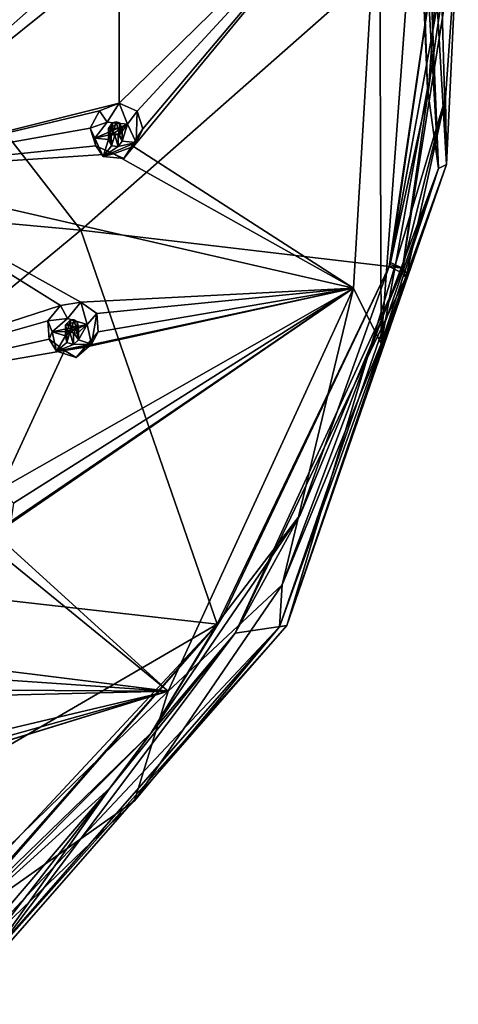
# Model space of a CAD drawing. Header units: millimetres. Extents: x -175 to 175, y 0 to 247.
# Tile 181 of 185: x 33 to 48, y 161 to 196. Entities that reach past the tile are written whole.
import ezdxf

# ---------------------------------------------------------------- set-up
doc = ezdxf.new("R2010")
doc.units = ezdxf.units.MM
doc.header["$LTSCALE"] = 65.185185
for name, color, linetype in [('140', 7, 'CONTINUOUS'), ('141', 7, 'CONTINUOUS'), ('142', 7, 'CONTINUOUS'), ('143', 7, 'CONTINUOUS'), ('144', 7, 'CONTINUOUS'), ('145', 7, 'CONTINUOUS'), ('146', 7, 'CONTINUOUS'), ('147', 7, 'CONTINUOUS'), ('148', 7, 'CONTINUOUS'), ('149', 7, 'CONTINUOUS'), ('18', 7, 'CONTINUOUS'), ('26', 7, 'CONTINUOUS'), ('27', 7, 'CONTINUOUS'), ('34', 7, 'CONTINUOUS'), ('430', 7, 'CONTINUOUS'), ('442', 7, 'CONTINUOUS'), ('443', 7, 'CONTINUOUS'), ('51', 7, 'CONTINUOUS'), ('52', 7, 'CONTINUOUS'), ('53', 7, 'CONTINUOUS'), ('68', 7, 'CONTINUOUS')]:
    doc.layers.add(name, color=color, linetype=linetype)

msp = doc.modelspace()

# ---------------------------------------------------------------- linework, layer by layer
at = {"layer": '140', "linetype": 'CONTINUOUS'}
for points in [[(35.328, 192.052, 24.423), (35.162, 192.414, 23.138), (35.357, 191.775, 22.872), (35.328, 192.052, 24.423)], [(36.82, 191.9, 24.383), (36.379, 191.314, 24.226), (37.068, 192.393, 22.444), (36.82, 191.9, 24.383)], [(37.068, 192.393, 22.444), (36.379, 191.314, 24.226), (36.727, 191.753, 22.371), (37.068, 192.393, 22.444)], [(35.633, 191.39, 24.246), (35.328, 192.052, 24.423), (35.357, 191.775, 22.872), (35.633, 191.39, 24.246)], [(36.003, 191.484, 22.55), (35.633, 191.39, 24.246), (35.357, 191.775, 22.872), (36.003, 191.484, 22.55)], [(36.727, 191.753, 22.371), (36.379, 191.314, 24.226), (36.003, 191.484, 22.55), (36.727, 191.753, 22.371)], [(36.379, 191.314, 24.226), (35.633, 191.39, 24.246), (36.003, 191.484, 22.55), (36.379, 191.314, 24.226)]]:
    msp.add_3dface(points, dxfattribs=at)
at = {"layer": '141', "linetype": 'CONTINUOUS'}
for points in [[(35.769, 192.638, 24.581), (35.328, 192.052, 24.423), (36.514, 192.562, 24.56), (35.769, 192.638, 24.581)], [(36.514, 192.562, 24.56), (35.328, 192.052, 24.423), (35.972, 192.197, 24.462), (36.514, 192.562, 24.56)], [(36.221, 192.171, 24.456), (36.514, 192.562, 24.56), (35.972, 192.197, 24.462), (36.221, 192.171, 24.456)], [(36.322, 191.951, 24.396), (36.514, 192.562, 24.56), (36.221, 192.171, 24.456), (36.322, 191.951, 24.396)], [(36.82, 191.9, 24.383), (36.514, 192.562, 24.56), (36.322, 191.951, 24.396), (36.82, 191.9, 24.383)], [(35.972, 192.197, 24.462), (35.328, 192.052, 24.423), (35.825, 192.001, 24.41), (35.972, 192.197, 24.462)], [(35.328, 192.052, 24.423), (35.633, 191.39, 24.246), (35.825, 192.001, 24.41), (35.328, 192.052, 24.423)], [(35.825, 192.001, 24.41), (35.633, 191.39, 24.246), (35.927, 191.781, 24.351), (35.825, 192.001, 24.41)], [(35.633, 191.39, 24.246), (36.379, 191.314, 24.226), (36.82, 191.9, 24.383), (35.633, 191.39, 24.246)], [(35.633, 191.39, 24.246), (36.82, 191.9, 24.383), (36.175, 191.756, 24.344), (35.633, 191.39, 24.246)], [(35.927, 191.781, 24.351), (35.633, 191.39, 24.246), (36.175, 191.756, 24.344), (35.927, 191.781, 24.351)], [(36.82, 191.9, 24.383), (36.322, 191.951, 24.396), (36.175, 191.756, 24.344), (36.82, 191.9, 24.383)]]:
    msp.add_3dface(points, dxfattribs=at)
at = {"layer": '142', "linetype": 'CONTINUOUS'}
for points in [[(35.825, 192.001, 24.41), (35.927, 191.781, 24.351), (35.825, 192.406, 22.901), (35.825, 192.001, 24.41)], [(35.825, 192.406, 22.901), (35.927, 191.781, 24.351), (35.923, 192.198, 22.802), (35.825, 192.406, 22.901)], [(35.923, 192.198, 22.802), (35.927, 191.781, 24.351), (36.047, 192.163, 22.747), (35.923, 192.198, 22.802)], [(35.927, 191.781, 24.351), (36.175, 191.756, 24.344), (36.047, 192.163, 22.747), (35.927, 191.781, 24.351)], [(36.047, 192.163, 22.747), (36.175, 191.756, 24.344), (36.178, 192.195, 22.709), (36.047, 192.163, 22.747)], [(36.175, 191.756, 24.344), (36.322, 191.951, 24.396), (36.178, 192.195, 22.709), (36.175, 191.756, 24.344)], [(36.322, 191.951, 24.396), (36.322, 192.4, 22.72), (36.178, 192.195, 22.709), (36.322, 191.951, 24.396)]]:
    msp.add_3dface(points, dxfattribs=at)
at = {"layer": '143', "linetype": 'CONTINUOUS'}
for points in [[(35.496, 193.047, 23.213), (35.769, 192.638, 24.581), (36.204, 193.323, 23.042), (35.496, 193.047, 23.213)], [(35.769, 192.638, 24.581), (36.514, 192.562, 24.56), (36.204, 193.323, 23.042), (35.769, 192.638, 24.581)], [(36.204, 193.323, 23.042), (36.514, 192.562, 24.56), (36.867, 193.038, 22.715), (36.204, 193.323, 23.042)], [(35.162, 192.414, 23.138), (35.769, 192.638, 24.581), (35.496, 193.047, 23.213), (35.162, 192.414, 23.138)], [(36.514, 192.562, 24.56), (36.82, 191.9, 24.383), (36.867, 193.038, 22.715), (36.514, 192.562, 24.56)], [(36.82, 191.9, 24.383), (37.068, 192.393, 22.444), (36.867, 193.038, 22.715), (36.82, 191.9, 24.383)], [(35.162, 192.414, 23.138), (35.328, 192.052, 24.423), (35.769, 192.638, 24.581), (35.162, 192.414, 23.138)]]:
    msp.add_3dface(points, dxfattribs=at)
at = {"layer": '144', "linetype": 'CONTINUOUS'}
for points in [[(35.972, 192.197, 24.462), (35.825, 192.001, 24.41), (35.968, 192.61, 22.913), (35.972, 192.197, 24.462)], [(35.825, 192.001, 24.41), (35.825, 192.406, 22.901), (35.968, 192.61, 22.913), (35.825, 192.001, 24.41)], [(36.099, 192.643, 22.876), (35.972, 192.197, 24.462), (35.968, 192.61, 22.913), (36.099, 192.643, 22.876)], [(36.221, 192.171, 24.456), (35.972, 192.197, 24.462), (36.099, 192.643, 22.876), (36.221, 192.171, 24.456)], [(36.223, 192.608, 22.82), (36.221, 192.171, 24.456), (36.099, 192.643, 22.876), (36.223, 192.608, 22.82)], [(36.322, 192.4, 22.72), (36.221, 192.171, 24.456), (36.223, 192.608, 22.82), (36.322, 192.4, 22.72)], [(36.322, 191.951, 24.396), (36.221, 192.171, 24.456), (36.322, 192.4, 22.72), (36.322, 191.951, 24.396)]]:
    msp.add_3dface(points, dxfattribs=at)
at = {"layer": '145', "linetype": 'CONTINUOUS'}
for points in [[(33.784, 185.035, 22.543), (33.625, 185.431, 21.267), (33.674, 184.767, 20.994), (33.784, 185.035, 22.543)], [(33.94, 184.327, 22.354), (33.784, 185.035, 22.543), (33.674, 184.767, 20.994), (33.94, 184.327, 22.354)], [(35.21, 184.588, 22.423), (34.653, 184.103, 22.294), (35.448, 185.031, 20.472), (35.21, 184.588, 22.423)], [(35.448, 185.031, 20.472), (34.653, 184.103, 22.294), (34.982, 184.473, 20.42), (35.448, 185.031, 20.472)], [(34.23, 184.354, 20.639), (33.94, 184.327, 22.354), (33.674, 184.767, 20.994), (34.23, 184.354, 20.639)], [(34.653, 184.103, 22.294), (33.94, 184.327, 22.354), (34.23, 184.354, 20.639), (34.653, 184.103, 22.294)], [(34.982, 184.473, 20.42), (34.653, 184.103, 22.294), (34.23, 184.354, 20.639), (34.982, 184.473, 20.42)]]:
    msp.add_3dface(points, dxfattribs=at)
at = {"layer": '146', "linetype": 'CONTINUOUS'}
for points in [[(34.341, 185.52, 22.673), (33.784, 185.035, 22.543), (35.054, 185.296, 22.613), (34.341, 185.52, 22.673)], [(35.054, 185.296, 22.613), (33.784, 185.035, 22.543), (34.445, 185.048, 22.547), (35.054, 185.296, 22.613)], [(34.683, 184.973, 22.527), (35.054, 185.296, 22.613), (34.445, 185.048, 22.547), (34.683, 184.973, 22.527)], [(34.735, 184.737, 22.463), (35.054, 185.296, 22.613), (34.683, 184.973, 22.527), (34.735, 184.737, 22.463)], [(35.21, 184.588, 22.423), (35.054, 185.296, 22.613), (34.735, 184.737, 22.463), (35.21, 184.588, 22.423)], [(34.445, 185.048, 22.547), (33.784, 185.035, 22.543), (34.259, 184.886, 22.503), (34.445, 185.048, 22.547)], [(33.784, 185.035, 22.543), (33.94, 184.327, 22.354), (34.259, 184.886, 22.503), (33.784, 185.035, 22.543)], [(34.259, 184.886, 22.503), (33.94, 184.327, 22.354), (34.311, 184.65, 22.44), (34.259, 184.886, 22.503)], [(34.311, 184.65, 22.44), (33.94, 184.327, 22.354), (34.549, 184.575, 22.42), (34.311, 184.65, 22.44)], [(33.94, 184.327, 22.354), (34.653, 184.103, 22.294), (35.21, 184.588, 22.423), (33.94, 184.327, 22.354)], [(33.94, 184.327, 22.354), (35.21, 184.588, 22.423), (34.549, 184.575, 22.42), (33.94, 184.327, 22.354)], [(35.21, 184.588, 22.423), (34.735, 184.737, 22.463), (34.549, 184.575, 22.42), (35.21, 184.588, 22.423)]]:
    msp.add_3dface(points, dxfattribs=at)
at = {"layer": '147', "linetype": 'CONTINUOUS'}
for points in [[(34.259, 184.886, 22.503), (34.311, 184.65, 22.44), (34.259, 185.29, 20.995), (34.259, 184.886, 22.503)], [(34.259, 185.29, 20.995), (34.311, 184.65, 22.44), (34.308, 185.068, 20.892), (34.259, 185.29, 20.995)], [(34.308, 185.068, 20.892), (34.311, 184.65, 22.44), (34.419, 185.009, 20.83), (34.308, 185.068, 20.892)], [(34.311, 184.65, 22.44), (34.549, 184.575, 22.42), (34.419, 185.009, 20.83), (34.311, 184.65, 22.44)], [(34.419, 185.009, 20.83), (34.549, 184.575, 22.42), (34.552, 185.014, 20.785), (34.419, 185.009, 20.83)], [(34.549, 184.575, 22.42), (34.735, 184.737, 22.463), (34.552, 185.014, 20.785), (34.549, 184.575, 22.42)], [(34.735, 184.737, 22.463), (34.735, 185.186, 20.787), (34.552, 185.014, 20.785), (34.735, 184.737, 22.463)]]:
    msp.add_3dface(points, dxfattribs=at)
at = {"layer": '148', "linetype": 'CONTINUOUS'}
for points in [[(34.083, 185.984, 21.32), (34.341, 185.52, 22.673), (34.822, 186.113, 21.11), (34.083, 185.984, 21.32)], [(34.341, 185.52, 22.673), (35.054, 185.296, 22.613), (34.822, 186.113, 21.11), (34.341, 185.52, 22.673)], [(34.822, 186.113, 21.11), (35.054, 185.296, 22.613), (35.395, 185.702, 20.75), (34.822, 186.113, 21.11)], [(33.625, 185.431, 21.267), (34.341, 185.52, 22.673), (34.083, 185.984, 21.32), (33.625, 185.431, 21.267)], [(35.054, 185.296, 22.613), (35.21, 184.588, 22.423), (35.395, 185.702, 20.75), (35.054, 185.296, 22.613)], [(35.21, 184.588, 22.423), (35.448, 185.031, 20.472), (35.395, 185.702, 20.75), (35.21, 184.588, 22.423)], [(33.625, 185.431, 21.267), (33.784, 185.035, 22.543), (34.341, 185.52, 22.673), (33.625, 185.431, 21.267)]]:
    msp.add_3dface(points, dxfattribs=at)
at = {"layer": '149', "linetype": 'CONTINUOUS'}
for points in [[(34.445, 185.048, 22.547), (34.259, 184.886, 22.503), (34.441, 185.462, 20.997), (34.445, 185.048, 22.547)], [(34.259, 184.886, 22.503), (34.259, 185.29, 20.995), (34.441, 185.462, 20.997), (34.259, 184.886, 22.503)], [(34.574, 185.468, 20.953), (34.445, 185.048, 22.547), (34.441, 185.462, 20.997), (34.574, 185.468, 20.953)], [(34.683, 184.973, 22.527), (34.445, 185.048, 22.547), (34.574, 185.468, 20.953), (34.683, 184.973, 22.527)], [(34.685, 185.409, 20.891), (34.683, 184.973, 22.527), (34.574, 185.468, 20.953), (34.685, 185.409, 20.891)], [(34.735, 185.186, 20.787), (34.683, 184.973, 22.527), (34.685, 185.409, 20.891), (34.735, 185.186, 20.787)], [(34.735, 184.737, 22.463), (34.683, 184.973, 22.527), (34.735, 185.186, 20.787), (34.735, 184.737, 22.463)]]:
    msp.add_3dface(points, dxfattribs=at)
at = {"layer": '18', "linetype": 'CONTINUOUS'}
for points in [[(47.047, 208.712, 22.114), (48.07, 191.104, 17.396), (47.568, 209.147, 11.526), (47.047, 208.712, 22.114)], [(47.568, 209.147, 11.526), (48.07, 191.104, 17.396), (48.5, 200.008, 9.077), (47.568, 209.147, 11.526)], [(48.5, 200.008, 9.077), (48.07, 191.104, 17.396), (48.032, 193.515, 7.344), (48.5, 200.008, 9.077)], [(48.07, 191.104, 17.396), (42.28, 174.38, 12.915), (48.032, 193.515, 7.344), (48.07, 191.104, 17.396)], [(48.032, 193.515, 7.344), (42.28, 174.38, 12.915), (46.638, 187.148, 5.64), (48.032, 193.515, 7.344)], [(46.638, 187.148, 5.64), (42.28, 174.38, 12.915), (46.616, 187.074, 5.62), (46.638, 187.148, 5.64)], [(46.593, 187, 5.601), (42.28, 174.38, 12.915), (40.407, 174.102, 2.12), (46.593, 187, 5.601)], [(46.616, 187.074, 5.62), (42.28, 174.38, 12.915), (46.593, 187, 5.601), (46.616, 187.074, 5.62)], [(42.28, 174.38, 12.915), (30.5, 160.907, 9.305), (40.407, 174.102, 2.12), (42.28, 174.38, 12.915)], [(40.407, 174.102, 2.12), (30.5, 160.907, 9.305), (35.868, 168.488, 0.578), (40.407, 174.102, 2.12)], [(35.868, 168.488, 0.578), (30.5, 160.907, 9.305), (30.5, 161.554, 6.89), (35.868, 168.488, 0.578)], [(30.5, 163.615, -0.801), (35.868, 168.488, 0.578), (30.5, 162.202, 4.474), (30.5, 163.615, -0.801)], [(30.5, 162.202, 4.474), (35.868, 168.488, 0.578), (30.5, 161.554, 6.89), (30.5, 162.202, 4.474)]]:
    msp.add_3dface(points, dxfattribs=at)
at = {"layer": '26', "linetype": 'CONTINUOUS'}
for points in [[(23.367, 189.766, -1.541), (24.435, 202.13, 1.156), (34.825, 188.717, 1.105), (23.367, 189.766, -1.541)], [(24.435, 202.13, 1.156), (47.891, 200.246, 8.188), (34.825, 188.717, 1.105), (24.435, 202.13, 1.156)], [(34.825, 188.717, 1.105), (47.891, 200.246, 8.188), (45.997, 187.406, 4.752), (34.825, 188.717, 1.105)], [(45.997, 187.406, 4.752), (47.891, 200.246, 8.188), (46.019, 187.479, 4.771), (45.997, 187.406, 4.752)], [(47.891, 200.246, 8.188), (46.041, 187.552, 4.791), (46.019, 187.479, 4.771), (47.891, 200.246, 8.188)], [(46.041, 187.552, 4.791), (47.891, 200.246, 8.188), (47.42, 193.836, 6.474), (46.041, 187.552, 4.791)]]:
    msp.add_3dface(points, dxfattribs=at)
at = {"layer": '27', "linetype": 'CONTINUOUS'}
for points in [[(23.367, 189.766, -1.541), (34.825, 188.717, 1.105), (20.224, 176.647, -3.966), (23.367, 189.766, -1.541)], [(34.825, 188.717, 1.105), (39.764, 174.435, 1.264), (20.224, 176.647, -3.966), (34.825, 188.717, 1.105)], [(34.825, 188.717, 1.105), (45.997, 187.406, 4.752), (39.764, 174.435, 1.264), (34.825, 188.717, 1.105)], [(39.764, 174.435, 1.264), (45.997, 187.406, 4.752), (39.987, 174.761, 1.352), (39.764, 174.435, 1.264)], [(20.224, 176.647, -3.966), (39.764, 174.435, 1.264), (22.419, 164.341, -4.168), (20.224, 176.647, -3.966)], [(39.764, 174.435, 1.264), (30.21, 164.179, -1.522), (22.419, 164.341, -4.168), (39.764, 174.435, 1.264)]]:
    msp.add_3dface(points, dxfattribs=at)
at = {"layer": '34', "linetype": 'CONTINUOUS'}
for points in [[(45.71, 184.596, 16.687), (47.069, 203.242, 21.683), (45.647, 202.571, 21.504), (45.71, 184.596, 16.687)], [(47.383, 193.851, 19.167), (47.069, 203.242, 21.683), (45.71, 184.596, 16.687), (47.383, 193.851, 19.167)], [(44.707, 186.613, 17.228), (45.71, 184.596, 16.687), (45.647, 202.571, 21.504), (44.707, 186.613, 17.228)], [(37.983, 172.009, 13.315), (42.12, 175.864, 14.348), (44.707, 186.613, 17.228), (37.983, 172.009, 13.315)], [(42.12, 175.864, 14.348), (45.71, 184.596, 16.687), (44.707, 186.613, 17.228), (42.12, 175.864, 14.348)], [(36.765, 168.021, 12.246), (42.12, 175.864, 14.348), (37.983, 172.009, 13.315), (36.765, 168.021, 12.246)], [(26.344, 160.649, 10.271), (36.765, 168.021, 12.246), (37.983, 172.009, 13.315), (26.344, 160.649, 10.271)], [(29.871, 161.399, 10.472), (36.765, 168.021, 12.246), (26.344, 160.649, 10.271), (29.871, 161.399, 10.472)]]:
    msp.add_3dface(points, dxfattribs=at)
at = {"layer": '430', "linetype": 'CONTINUOUS'}
for points in [[(45.647, 202.571, 21.504), (36.204, 198.814, 24.514), (36.204, 193.323, 23.042), (45.647, 202.571, 21.504)], [(45.647, 202.571, 21.504), (36.204, 193.323, 23.042), (36.867, 193.038, 22.715), (45.647, 202.571, 21.504)], [(44.707, 186.613, 17.228), (45.647, 202.571, 21.504), (36.727, 191.753, 22.371), (44.707, 186.613, 17.228)], [(45.647, 202.571, 21.504), (37.068, 192.393, 22.444), (36.727, 191.753, 22.371), (45.647, 202.571, 21.504)], [(37.068, 192.393, 22.444), (45.647, 202.571, 21.504), (36.867, 193.038, 22.715), (37.068, 192.393, 22.444)], [(35.162, 199.554, 25.052), (35.357, 200.24, 25.14), (26.299, 190.851, 25.335), (35.162, 199.554, 25.052)], [(35.357, 200.24, 25.14), (26.299, 199.809, 27.735), (26.299, 190.851, 25.335), (35.357, 200.24, 25.14)], [(35.496, 198.968, 24.799), (35.162, 199.554, 25.052), (26.299, 190.851, 25.335), (35.496, 198.968, 24.799)], [(36.204, 198.814, 24.514), (35.496, 198.968, 24.799), (26.299, 190.851, 25.335), (36.204, 198.814, 24.514)], [(36.204, 193.323, 23.042), (36.204, 198.814, 24.514), (26.299, 190.851, 25.335), (36.204, 193.323, 23.042)], [(35.496, 193.047, 23.213), (36.204, 193.323, 23.042), (26.299, 190.851, 25.335), (35.496, 193.047, 23.213)], [(35.162, 192.414, 23.138), (35.496, 193.047, 23.213), (26.299, 190.851, 25.335), (35.162, 192.414, 23.138)], [(35.357, 191.775, 22.872), (35.162, 192.414, 23.138), (26.299, 190.851, 25.335), (35.357, 191.775, 22.872)], [(36.003, 191.484, 22.55), (35.357, 191.775, 22.872), (26.299, 190.851, 25.335), (36.003, 191.484, 22.55)], [(44.707, 186.613, 17.228), (36.727, 191.753, 22.371), (36.003, 191.484, 22.55), (44.707, 186.613, 17.228)], [(44.707, 186.613, 17.228), (36.003, 191.484, 22.55), (26.299, 190.851, 25.335), (44.707, 186.613, 17.228)], [(34.083, 185.984, 21.32), (26.299, 190.851, 25.335), (23.127, 182.433, 23.079), (34.083, 185.984, 21.32)], [(34.822, 186.113, 21.11), (44.707, 186.613, 17.228), (26.299, 190.851, 25.335), (34.822, 186.113, 21.11)], [(34.083, 185.984, 21.32), (34.822, 186.113, 21.11), (26.299, 190.851, 25.335), (34.083, 185.984, 21.32)], [(37.983, 172.009, 13.315), (44.707, 186.613, 17.228), (31.708, 177.703, 18.606), (37.983, 172.009, 13.315)], [(44.707, 186.613, 17.228), (32.279, 178.155, 18.629), (31.708, 177.703, 18.606), (44.707, 186.613, 17.228)], [(44.707, 186.613, 17.228), (34.23, 184.354, 20.639), (31.918, 179.337, 19.295), (44.707, 186.613, 17.228)], [(44.707, 186.613, 17.228), (31.918, 179.337, 19.295), (32.377, 178.822, 18.906), (44.707, 186.613, 17.228)], [(32.279, 178.155, 18.629), (44.707, 186.613, 17.228), (32.377, 178.822, 18.906), (32.279, 178.155, 18.629)], [(44.707, 186.613, 17.228), (34.982, 184.473, 20.42), (34.23, 184.354, 20.639), (44.707, 186.613, 17.228)], [(44.707, 186.613, 17.228), (34.822, 186.113, 21.11), (35.395, 185.702, 20.75), (44.707, 186.613, 17.228)], [(44.707, 186.613, 17.228), (35.448, 185.031, 20.472), (34.982, 184.473, 20.42), (44.707, 186.613, 17.228)], [(35.448, 185.031, 20.472), (44.707, 186.613, 17.228), (35.395, 185.702, 20.75), (35.448, 185.031, 20.472)], [(33.625, 185.431, 21.267), (34.083, 185.984, 21.32), (23.127, 182.433, 23.079), (33.625, 185.431, 21.267)], [(33.674, 184.767, 20.994), (33.625, 185.431, 21.267), (23.127, 182.433, 23.079), (33.674, 184.767, 20.994)], [(34.23, 184.354, 20.639), (33.674, 184.767, 20.994), (23.127, 182.433, 23.079), (34.23, 184.354, 20.639)], [(31.918, 179.337, 19.295), (34.23, 184.354, 20.639), (23.127, 182.433, 23.079), (31.918, 179.337, 19.295)], [(37.983, 172.009, 13.315), (30.96, 177.735, 18.866), (27.619, 173.293, 17.675), (37.983, 172.009, 13.315)], [(37.983, 172.009, 13.315), (31.708, 177.703, 18.606), (30.96, 177.735, 18.866), (37.983, 172.009, 13.315)], [(37.983, 172.009, 13.315), (27.619, 173.293, 17.675), (27.944, 172.698, 17.265), (37.983, 172.009, 13.315)], [(27.699, 172.066, 16.998), (37.983, 172.009, 13.315), (27.944, 172.698, 17.265), (27.699, 172.066, 16.998)], [(26.344, 160.649, 10.271), (37.983, 172.009, 13.315), (21.207, 166.838, 15.695), (26.344, 160.649, 10.271)], [(37.983, 172.009, 13.315), (21.908, 167.03, 15.648), (21.207, 166.838, 15.695), (37.983, 172.009, 13.315)], [(21.908, 167.03, 15.648), (37.983, 172.009, 13.315), (22.289, 167.598, 15.899), (21.908, 167.03, 15.648)], [(37.983, 172.009, 13.315), (27.048, 171.737, 17.008), (22.113, 168.244, 16.322), (37.983, 172.009, 13.315)], [(37.983, 172.009, 13.315), (22.113, 168.244, 16.322), (22.289, 167.598, 15.899), (37.983, 172.009, 13.315)], [(37.983, 172.009, 13.315), (27.699, 172.066, 16.998), (27.048, 171.737, 17.008), (37.983, 172.009, 13.315)]]:
    msp.add_3dface(points, dxfattribs=at)
at = {"layer": '442', "linetype": 'CONTINUOUS'}
for points in [[(34.259, 185.29, 20.995), (34.685, 185.409, 20.891), (34.441, 185.462, 20.997), (34.259, 185.29, 20.995)], [(34.259, 185.29, 20.995), (34.735, 185.186, 20.787), (34.685, 185.409, 20.891), (34.259, 185.29, 20.995)], [(34.685, 185.409, 20.891), (34.574, 185.468, 20.953), (34.441, 185.462, 20.997), (34.685, 185.409, 20.891)], [(34.735, 185.186, 20.787), (34.259, 185.29, 20.995), (34.308, 185.068, 20.892), (34.735, 185.186, 20.787)], [(34.735, 185.186, 20.787), (34.308, 185.068, 20.892), (34.552, 185.014, 20.785), (34.735, 185.186, 20.787)], [(34.308, 185.068, 20.892), (34.419, 185.009, 20.83), (34.552, 185.014, 20.785), (34.308, 185.068, 20.892)]]:
    msp.add_3dface(points, dxfattribs=at)
at = {"layer": '443', "linetype": 'CONTINUOUS'}
for points in [[(35.825, 192.406, 22.901), (36.223, 192.608, 22.82), (35.968, 192.61, 22.913), (35.825, 192.406, 22.901)], [(35.825, 192.406, 22.901), (36.322, 192.4, 22.72), (36.223, 192.608, 22.82), (35.825, 192.406, 22.901)], [(36.223, 192.608, 22.82), (36.099, 192.643, 22.876), (35.968, 192.61, 22.913), (36.223, 192.608, 22.82)], [(36.322, 192.4, 22.72), (35.825, 192.406, 22.901), (35.923, 192.198, 22.802), (36.322, 192.4, 22.72)], [(36.322, 192.4, 22.72), (35.923, 192.198, 22.802), (36.178, 192.195, 22.709), (36.322, 192.4, 22.72)], [(35.923, 192.198, 22.802), (36.047, 192.163, 22.747), (36.178, 192.195, 22.709), (35.923, 192.198, 22.802)]]:
    msp.add_3dface(points, dxfattribs=at)
at = {"layer": '51', "linetype": 'CONTINUOUS'}
for points in [[(39.987, 174.761, 1.352), (45.997, 187.406, 4.752), (42.774, 178.402, 2.722), (39.987, 174.761, 1.352)], [(46.593, 187, 5.601), (40.407, 174.102, 2.12), (46.431, 187.19, 5.075), (46.593, 187, 5.601)], [(46.431, 187.19, 5.075), (40.407, 174.102, 2.12), (42.774, 178.402, 2.722), (46.431, 187.19, 5.075)], [(45.997, 187.406, 4.752), (46.431, 187.19, 5.075), (42.774, 178.402, 2.722), (45.997, 187.406, 4.752)], [(42.774, 178.402, 2.722), (40.407, 174.102, 2.12), (37.372, 170.497, 0.609), (42.774, 178.402, 2.722)], [(39.987, 174.761, 1.352), (42.774, 178.402, 2.722), (37.372, 170.497, 0.609), (39.987, 174.761, 1.352)], [(39.764, 174.435, 1.264), (39.987, 174.761, 1.352), (37.372, 170.497, 0.609), (39.764, 174.435, 1.264)], [(30.21, 164.179, -1.522), (39.764, 174.435, 1.264), (30.423, 163.832, -1.24), (30.21, 164.179, -1.522)], [(39.764, 174.435, 1.264), (30.448, 163.781, -1.17), (30.423, 163.832, -1.24), (39.764, 174.435, 1.264)], [(30.448, 163.781, -1.17), (39.764, 174.435, 1.264), (37.372, 170.497, 0.609), (30.448, 163.781, -1.17)], [(40.407, 174.102, 2.12), (35.868, 168.488, 0.578), (37.372, 170.497, 0.609), (40.407, 174.102, 2.12)], [(30.5, 163.615, -0.801), (30.448, 163.781, -1.17), (37.372, 170.497, 0.609), (30.5, 163.615, -0.801)], [(35.868, 168.488, 0.578), (30.5, 163.615, -0.801), (37.372, 170.497, 0.609), (35.868, 168.488, 0.578)]]:
    msp.add_3dface(points, dxfattribs=at)
at = {"layer": '52', "linetype": 'CONTINUOUS'}
for points in [[(45.997, 187.406, 4.752), (46.019, 187.479, 4.771), (46.475, 187.337, 5.114), (45.997, 187.406, 4.752)], [(46.019, 187.479, 4.771), (46.041, 187.552, 4.791), (46.475, 187.337, 5.114), (46.019, 187.479, 4.771)], [(46.431, 187.19, 5.075), (45.997, 187.406, 4.752), (46.475, 187.337, 5.114), (46.431, 187.19, 5.075)], [(46.593, 187, 5.601), (46.431, 187.19, 5.075), (46.475, 187.337, 5.114), (46.593, 187, 5.601)], [(46.638, 187.148, 5.64), (46.593, 187, 5.601), (46.475, 187.337, 5.114), (46.638, 187.148, 5.64)], [(46.638, 187.148, 5.64), (46.616, 187.074, 5.62), (46.593, 187, 5.601), (46.638, 187.148, 5.64)]]:
    msp.add_3dface(points, dxfattribs=at)
at = {"layer": '53', "linetype": 'CONTINUOUS'}
for points in [[(46.041, 187.552, 4.791), (47.42, 193.836, 6.474), (48.334, 200.151, 8.544), (46.041, 187.552, 4.791)], [(46.475, 187.337, 5.114), (46.041, 187.552, 4.791), (48.334, 200.151, 8.544), (46.475, 187.337, 5.114)], [(48.5, 200.008, 9.077), (46.475, 187.337, 5.114), (48.334, 200.151, 8.544), (48.5, 200.008, 9.077)], [(48.5, 200.008, 9.077), (48.032, 193.515, 7.344), (46.475, 187.337, 5.114), (48.5, 200.008, 9.077)], [(47.42, 193.836, 6.474), (47.891, 200.246, 8.188), (48.334, 200.151, 8.544), (47.42, 193.836, 6.474)], [(48.032, 193.515, 7.344), (46.638, 187.148, 5.64), (46.475, 187.337, 5.114), (48.032, 193.515, 7.344)]]:
    msp.add_3dface(points, dxfattribs=at)
at = {"layer": '68', "linetype": 'CONTINUOUS'}
for points in [[(47.047, 208.712, 22.114), (46.763, 208.46, 22.778), (47.779, 190.959, 18.089), (47.047, 208.712, 22.114)], [(48.07, 191.104, 17.396), (47.047, 208.712, 22.114), (47.779, 190.959, 18.089), (48.07, 191.104, 17.396)], [(47.069, 203.242, 21.683), (47.383, 193.851, 19.167), (46.763, 208.46, 22.778), (47.069, 203.242, 21.683)], [(46.763, 208.46, 22.778), (47.383, 193.851, 19.167), (47.779, 190.959, 18.089), (46.763, 208.46, 22.778)], [(47.383, 193.851, 19.167), (45.71, 184.596, 16.687), (47.779, 190.959, 18.089), (47.383, 193.851, 19.167)], [(42.28, 174.38, 12.915), (48.07, 191.104, 17.396), (42.025, 174.335, 13.635), (42.28, 174.38, 12.915)], [(48.07, 191.104, 17.396), (47.779, 190.959, 18.089), (42.025, 174.335, 13.635), (48.07, 191.104, 17.396)], [(47.779, 190.959, 18.089), (42.12, 175.864, 14.348), (42.025, 174.335, 13.635), (47.779, 190.959, 18.089)], [(45.71, 184.596, 16.687), (42.12, 175.864, 14.348), (47.779, 190.959, 18.089), (45.71, 184.596, 16.687)], [(42.12, 175.864, 14.348), (36.765, 168.021, 12.246), (42.025, 174.335, 13.635), (42.12, 175.864, 14.348)], [(36.765, 168.021, 12.246), (29.871, 161.399, 10.472), (42.025, 174.335, 13.635), (36.765, 168.021, 12.246)], [(42.025, 174.335, 13.635), (29.871, 161.399, 10.472), (30.315, 160.944, 10.047), (42.025, 174.335, 13.635)], [(30.5, 160.907, 9.305), (42.28, 174.38, 12.915), (30.315, 160.944, 10.047), (30.5, 160.907, 9.305)], [(42.28, 174.38, 12.915), (42.025, 174.335, 13.635), (30.315, 160.944, 10.047), (42.28, 174.38, 12.915)]]:
    msp.add_3dface(points, dxfattribs=at)

doc.saveas('drawing.dxf')
